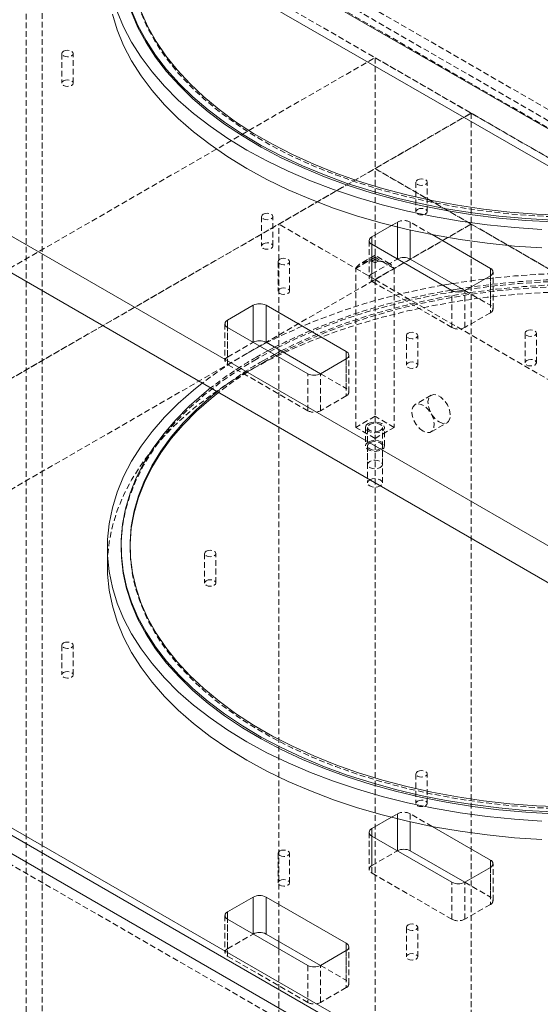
# Model space of a CAD drawing. Header units: millimetres. Extents: x 1529 to 6255, y 1713 to 5797.
# Tile 72 of 82: x 5541 to 5656, y 4953 to 5170. Entities that reach past the tile are written whole.
import ezdxf

# ---------------------------------------------------------------- set-up
doc = ezdxf.new("R2010")
doc.units = ezdxf.units.MM
doc.linetypes.add('HIDDEN', pattern=[1.905, 1.27, -0.635])

msp = doc.modelspace()

# ---------------------------------------------------------------- linework, layer by layer
at = {"color": 7, "linetype": 'Continuous', "lineweight": 15}
for p, q in [((5409.591, 5289.07), (5698.033, 5122.557)), ((5409.591, 5280.905), (5698.033, 5114.391)), ((5409.441, 5197.116), (5694.335, 5032.65)), ((5409.441, 5188.951), (5694.335, 5024.485)), ((5618.356, 5122.231), (5622.682, 5124.728)), ((5644.519, 5115.291), (5631.64, 5122.726)), ((5636.034, 5110.393), (5618.356, 5120.598)), ((5626.841, 5117.331), (5638.861, 5110.392)), ((5638.862, 5110.393), (5644.519, 5113.659)), ((5634.035, 5111.547), (5636.214, 5111.921)), ((5638.095, 5110.834), (5635.897, 5110.472)), ((5586.536, 5103.862), (5592.193, 5107.127)), ((5612.699, 5096.922), (5595.022, 5107.127)), ((5595.022, 5107.127), (5595.022, 5098.962)), ((5604.214, 5092.024), (5586.536, 5102.229)), ((5593.68, 5098.105), (5595.16, 5098.882)), ((5595.022, 5098.962), (5607.041, 5092.023)), ((5596.912, 5097.871), (5595.436, 5097.091)), ((5596.851, 5096.274), (5598.328, 5097.053)), ((5607.042, 5092.024), (5612.699, 5095.289)), ((5409.441, 5066.47), (5694.335, 4902.004)), ((5692.921, 4901.187), (5410.855, 5064.02)), ((5407.32, 5061.979), (5689.385, 4899.146)), ((5560.025, 5053.632), (5560.025, 5049.549)), ((5563.025, 5054.04), (5563.025, 5053.632)), ((5618.356, 4991.584), (5622.682, 4994.082)), ((5644.519, 4984.645), (5631.64, 4992.08)), ((5636.034, 4979.747), (5618.356, 4989.952)), ((5626.841, 4986.685), (5638.861, 4979.746)), ((5638.862, 4979.747), (5644.519, 4983.012)), ((5586.536, 4973.215), (5592.193, 4976.481)), ((5612.699, 4966.276), (5595.022, 4976.481)), ((5595.022, 4976.481), (5595.022, 4968.315)), ((5604.214, 4961.377), (5586.536, 4971.582)), ((5595.022, 4968.315), (5607.041, 4961.377)), ((5597.85, 4965.051), (5597.85, 4966.683)), ((5607.042, 4961.377), (5612.699, 4964.643))]:
    msp.add_line(p, q, dxfattribs=at)
at = {"color": 7, "linetype": 'HIDDEN', "lineweight": 0}
for p, q in [((5540.713, 5215.2), (5951.971, 4977.786)), ((5545.663, 5214.791), (5954.093, 4979.01)), ((5545.663, 4646.479), (5545.663, 5214.791)), ((5542.128, 5212.75), (5950.557, 4976.969)), ((5542.128, 4644.438), (5542.128, 5212.75)), ((5951.971, 4969.62), (5540.713, 5207.034)), ((5424.609, 5049.548), (5619.063, 5161.804)), ((5549.966, 5162.704), (5549.966, 5156.172)), ((5552.466, 5156.172), (5552.466, 5162.704)), ((5619.063, 5161.804), (5640.276, 5149.558)), ((5619.063, 5161.804), (5619.063, 5137.312)), ((5445.822, 5037.302), (5640.276, 5149.558)), ((5640.276, 5149.558), (5619.063, 5137.312)), ((5640.276, 5149.558), (5640.276, 5125.062)), ((5640.276, 5149.558), (5852.408, 5027.097)), ((5424.609, 5025.052), (5619.063, 5137.308)), ((5597.85, 5125.062), (5619.063, 5137.308)), ((5619.063, 5137.312), (5831.195, 5014.851)), ((5619.063, 5118.302), (5619.063, 5137.312)), ((5640.276, 5125.062), (5619.063, 5137.308)), ((5628.102, 5134.334), (5628.102, 5127.802)), ((5630.602, 5127.802), (5630.602, 5134.334)), ((5594.036, 5126.742), (5594.036, 5120.209)), ((5596.536, 5120.209), (5596.536, 5126.742)), ((5640.276, 5125.062), (5445.822, 5012.806)), ((5597.85, 4966.683), (5597.85, 5125.062)), ((5619.063, 5112.816), (5597.85, 5125.062)), ((5619.063, 5112.816), (5640.276, 5125.062)), ((5622.682, 5124.728), (5624.013, 5125.497)), ((5624.013, 5124.396), (5624.013, 5125.497)), ((5631.64, 5122.726), (5626.841, 5125.497)), ((5626.841, 5125.497), (5626.841, 5123.731)), ((5640.276, 4618.807), (5640.276, 5125.062)), ((5852.408, 5002.601), (5640.276, 5125.062)), ((5617.77, 5121.415), (5617.77, 5113.249)), ((5618.356, 5112.433), (5618.356, 5120.598)), ((5618.356, 5120.598), (5618.356, 5114.066)), ((5619.063, 5117.726), (5614.821, 5115.277)), ((5619.063, 5118.164), (5615.821, 5116.293)), ((5622.305, 5116.293), (5619.063, 5118.164)), ((5623.306, 5115.277), (5619.063, 5117.726)), ((5619.063, 5116.677), (5619.063, 5117.726)), ((5597.696, 5116.781), (5597.696, 5110.249)), ((5600.196, 5110.249), (5600.196, 5116.781)), ((5618.356, 5114.066), (5624.013, 5117.331)), ((5618.356, 5116.91), (5619.063, 5117.318)), ((5618.356, 5116.91), (5619.063, 5116.502)), ((5619.063, 5117.318), (5619.77, 5116.91)), ((5619.063, 5116.502), (5619.77, 5116.91)), ((5624.013, 5117.331), (5624.013, 5117.333)), ((5614.821, 5115.277), (5619.063, 5112.827)), ((5614.821, 5080.165), (5614.821, 5115.277)), ((5619.063, 5112.827), (5623.306, 5115.277)), ((5623.306, 5115.277), (5623.306, 5080.165)), ((5644.519, 5113.659), (5644.519, 5105.493)), ((5644.519, 5107.126), (5644.519, 5113.659)), ((5645.105, 5106.31), (5645.105, 5114.475)), ((5636.034, 5102.228), (5618.356, 5112.433)), ((5619.063, 5112.827), (5619.063, 5077.716)), ((5619.063, 5112.816), (5831.195, 4990.355)), ((5636.034, 5102.228), (5636.034, 5110.393)), ((5638.861, 5110.392), (5644.519, 5107.126)), ((5638.862, 5102.228), (5638.862, 5110.393)), ((5644.519, 5105.493), (5638.862, 5102.228)), ((5585.95, 5103.045), (5585.95, 5094.88)), ((5586.536, 5094.064), (5586.536, 5102.229)), ((5586.536, 5095.696), (5586.536, 5102.229)), ((5625.98, 5100.453), (5625.98, 5093.921)), ((5628.48, 5093.921), (5628.48, 5100.453)), ((5652.173, 5100.989), (5652.173, 5094.456)), ((5654.673, 5094.456), (5654.673, 5100.989)), ((5586.536, 5095.696), (5592.193, 5098.962)), ((5590.779, 5096.494), (5593.68, 5098.105)), ((5592.193, 5098.962), (5592.193, 5098.963)), ((5595.436, 5097.091), (5592.9, 5095.677)), ((5594.314, 5094.861), (5596.851, 5096.274)), ((5597.218, 5096.063), (5594.314, 5094.453)), ((5613.285, 5087.94), (5613.285, 5096.106)), ((5604.214, 5083.858), (5586.536, 5094.064)), ((5612.699, 5095.289), (5612.699, 5087.124)), ((5612.699, 5088.757), (5612.699, 5095.289)), ((5604.214, 5083.858), (5604.214, 5092.024)), ((5607.041, 5092.023), (5612.699, 5088.757)), ((5607.042, 5083.858), (5607.042, 5092.024)), ((5612.699, 5087.124), (5607.042, 5083.858)), ((5631.455, 5087.265), (5627.92, 5085.224)), ((5619.063, 5082.615), (5614.821, 5080.165)), ((5623.306, 5080.165), (5619.063, 5082.615)), ((5631.42, 5079.161), (5634.955, 5081.202)), ((5619.063, 5077.716), (5614.821, 5080.165)), ((5616.963, 5080.165), (5616.963, 5076.083)), ((5617.413, 5080.165), (5617.413, 5072)), ((5619.063, 5077.716), (5623.306, 5080.165)), ((5620.713, 5072), (5620.713, 5080.165)), ((5621.163, 5076.083), (5621.163, 5080.165)), ((5619.063, 4606.56), (5619.063, 5077.716)), ((5617.413, 5076.083), (5617.413, 5067.917)), ((5620.713, 5067.917), (5620.713, 5076.083)), ((5409.441, 5058.304), (5694.335, 4893.839)), ((5565.025, 5054.04), (5565.025, 5053.632)), ((5581.467, 5052.344), (5581.467, 5045.811)), ((5583.967, 5045.811), (5583.967, 5052.344)), ((5549.966, 5032.058), (5549.966, 5025.525)), ((5552.466, 5025.525), (5552.466, 5032.058)), ((5628.102, 5003.687), (5628.102, 4997.155)), ((5630.602, 4997.155), (5630.602, 5003.687)), ((5622.682, 4994.082), (5624.013, 4994.85)), ((5624.013, 4993.749), (5624.013, 4994.85)), ((5631.64, 4992.08), (5626.841, 4994.85)), ((5626.841, 4994.85), (5626.841, 4993.084)), ((5617.77, 4990.768), (5617.77, 4982.603)), ((5618.356, 4981.786), (5618.356, 4989.952)), ((5618.356, 4989.952), (5618.356, 4983.419)), ((5597.696, 4986.135), (5597.696, 4979.602)), ((5600.196, 4979.602), (5600.196, 4986.135)), ((5618.356, 4983.419), (5624.013, 4986.685)), ((5624.013, 4986.685), (5624.013, 4986.686)), ((5644.519, 4983.012), (5644.519, 4974.847)), ((5644.519, 4976.48), (5644.519, 4983.012)), ((5645.105, 4975.663), (5645.105, 4983.829)), ((5636.034, 4971.581), (5618.356, 4981.786)), ((5636.034, 4971.581), (5636.034, 4979.747)), ((5638.861, 4979.746), (5644.519, 4976.48)), ((5638.862, 4971.581), (5638.862, 4979.747)), ((5644.519, 4974.847), (5638.862, 4971.581)), ((5585.95, 4972.399), (5585.95, 4964.233)), ((5586.536, 4963.417), (5586.536, 4971.582)), ((5586.536, 4965.05), (5586.536, 4971.582)), ((5625.98, 4969.806), (5625.98, 4963.274)), ((5628.48, 4963.274), (5628.48, 4969.806)), ((5586.536, 4965.05), (5592.193, 4968.315)), ((5592.193, 4968.315), (5592.193, 4968.317)), ((5613.285, 4957.294), (5613.285, 4965.459)), ((5604.214, 4953.212), (5586.536, 4963.417)), ((5597.85, 4618.807), (5597.85, 4965.051)), ((5612.699, 4964.643), (5612.699, 4956.478)), ((5612.699, 4958.11), (5612.699, 4964.643)), ((5604.214, 4961.377), (5604.214, 4953.212)), ((5607.041, 4961.377), (5612.699, 4958.11)), ((5607.042, 4953.212), (5607.042, 4961.377)), ((5612.699, 4956.478), (5607.042, 4953.212))]:
    msp.add_line(p, q, dxfattribs=at)
at = {"color": 8, "linetype": 'Continuous', "lineweight": 15}
for p, q in [((5624.013, 5117.333), (5624.013, 5124.396)), ((5618.356, 5122.231), (5618.356, 5120.598)), ((5626.841, 5123.731), (5626.841, 5117.331)), ((5644.519, 5113.659), (5644.519, 5115.291)), ((5592.193, 5098.963), (5592.193, 5107.127)), ((5586.536, 5102.229), (5586.536, 5103.862)), ((5612.699, 5095.289), (5612.699, 5096.922)), ((5624.013, 4986.686), (5624.013, 4993.749)), ((5618.356, 4991.584), (5618.356, 4989.952)), ((5626.841, 4993.084), (5626.841, 4986.685)), ((5644.519, 4983.012), (5644.519, 4984.645)), ((5592.193, 4968.317), (5592.193, 4976.481)), ((5586.536, 4971.582), (5586.536, 4973.215)), ((5612.699, 4964.643), (5612.699, 4966.276))]:
    msp.add_line(p, q, dxfattribs=at)
at = {"color": 7, "linetype": 'HIDDEN', "lineweight": 0, "flags": 128}
for points in [[(5565.026, 5184.483), (5565.124, 5181.713), (5565.563, 5178.301), (5566.351, 5174.91), (5567.485, 5171.552), (5568.963, 5168.239), (5570.777, 5164.981), (5572.923, 5161.792), (5575.393, 5158.682), (5578.177, 5155.662), (5581.266, 5152.742), (5584.649, 5149.933), (5588.315, 5147.244), (5592.25, 5144.686), (5596.441, 5142.267), (5600.873, 5139.995), (5605.53, 5137.879), (5610.396, 5135.925), (5615.454, 5134.142), (5620.686, 5132.535), (5626.073, 5131.109), (5631.598, 5129.871), (5637.24, 5128.823), (5642.979, 5127.97), (5648.796, 5127.315), (5654.671, 5126.86), (5660.581, 5126.607), (5666.507, 5126.556), (5672.428, 5126.708), (5678.323, 5127.063), (5684.171, 5127.618), (5689.952, 5128.372), (5695.645, 5129.323), (5701.231, 5130.466), (5706.689, 5131.799), (5712.001, 5133.316), (5717.149, 5135.012), (5722.113, 5136.881), (5726.876, 5138.917), (5731.423, 5141.112), (5735.736, 5143.458), (5739.801, 5145.948), (5743.603, 5148.573), (5747.129, 5151.323), (5750.366, 5154.188), (5753.304, 5157.16), (5755.932, 5160.227), (5758.241, 5163.378), (5760.222, 5166.602), (5761.869, 5169.889), (5763.175, 5173.226), (5764.137, 5176.602), (5764.751, 5180.005), (5765.014, 5183.423), (5765.024, 5184.483)], [(5550.332, 5163.214), (5550.738, 5163.371), (5551.216, 5163.426), (5551.695, 5163.371), (5552.1, 5163.214), (5552.371, 5162.98), (5552.466, 5162.704), (5552.371, 5162.428), (5552.1, 5162.194), (5551.695, 5162.037), (5551.216, 5161.983), (5550.738, 5162.037), (5550.332, 5162.194), (5550.061, 5162.428), (5549.966, 5162.704), (5550.061, 5162.98), (5550.332, 5163.214)], [(5550.332, 5156.682), (5550.738, 5156.838), (5551.216, 5156.893), (5551.695, 5156.838), (5552.1, 5156.682), (5552.371, 5156.448), (5552.466, 5156.172), (5552.371, 5155.896), (5552.1, 5155.662), (5551.695, 5155.505), (5551.216, 5155.45), (5550.738, 5155.505), (5550.332, 5155.662), (5550.061, 5155.896), (5549.966, 5156.172), (5550.061, 5156.448), (5550.332, 5156.682)], [(5628.468, 5134.844), (5628.873, 5135.001), (5629.352, 5135.056), (5629.83, 5135.001), (5630.235, 5134.844), (5630.506, 5134.61), (5630.602, 5134.334), (5630.506, 5134.058), (5630.235, 5133.824), (5629.83, 5133.667), (5629.352, 5133.612), (5628.873, 5133.667), (5628.468, 5133.824), (5628.197, 5134.058), (5628.102, 5134.334), (5628.197, 5134.61), (5628.468, 5134.844)], [(5628.468, 5128.312), (5628.873, 5128.468), (5629.352, 5128.523), (5629.83, 5128.468), (5630.235, 5128.312), (5630.506, 5128.078), (5630.602, 5127.802), (5630.506, 5127.525), (5630.235, 5127.291), (5629.83, 5127.135), (5629.352, 5127.08), (5628.873, 5127.135), (5628.468, 5127.291), (5628.197, 5127.525), (5628.102, 5127.802), (5628.197, 5128.078), (5628.468, 5128.312)], [(5594.402, 5127.252), (5594.808, 5127.408), (5595.286, 5127.463), (5595.764, 5127.408), (5596.17, 5127.252), (5596.441, 5127.018), (5596.536, 5126.742), (5596.441, 5126.466), (5596.17, 5126.231), (5595.764, 5126.075), (5595.286, 5126.02), (5594.808, 5126.075), (5594.402, 5126.231), (5594.131, 5126.466), (5594.036, 5126.742), (5594.131, 5127.018), (5594.402, 5127.252)], [(5594.402, 5120.72), (5594.808, 5120.876), (5595.286, 5120.931), (5595.764, 5120.876), (5596.17, 5120.72), (5596.441, 5120.486), (5596.536, 5120.209), (5596.441, 5119.933), (5596.17, 5119.699), (5595.764, 5119.543), (5595.286, 5119.488), (5594.808, 5119.543), (5594.402, 5119.699), (5594.131, 5119.933), (5594.036, 5120.209), (5594.131, 5120.486), (5594.402, 5120.72)], [(5598.062, 5117.291), (5598.468, 5117.448), (5598.946, 5117.503), (5599.424, 5117.448), (5599.83, 5117.291), (5600.101, 5117.057), (5600.196, 5116.781), (5600.101, 5116.505), (5599.83, 5116.271), (5599.424, 5116.114), (5598.946, 5116.06), (5598.468, 5116.114), (5598.062, 5116.271), (5597.791, 5116.505), (5597.696, 5116.781), (5597.791, 5117.057), (5598.062, 5117.291)], [(5636.214, 5111.921), (5637.849, 5112.182), (5643.792, 5112.995), (5649.807, 5113.607), (5655.874, 5114.017), (5661.971, 5114.222), (5668.079, 5114.222), (5674.176, 5114.017), (5680.243, 5113.607), (5686.258, 5112.995), (5692.201, 5112.182), (5698.052, 5111.171), (5703.792, 5109.965), (5709.4, 5108.568), (5714.858, 5106.986), (5720.148, 5105.223), (5725.251, 5103.285), (5730.15, 5101.18), (5734.829, 5098.913), (5739.271, 5096.494), (5743.463, 5093.929), (5747.389, 5091.228), (5751.036, 5088.4), (5754.392, 5085.454), (5757.446, 5082.4), (5760.187, 5079.249), (5762.607, 5076.012), (5764.696, 5072.698), (5766.447, 5069.32), (5767.856, 5065.89), (5768.916, 5062.417), (5769.626, 5058.915), (5769.981, 5055.395), (5769.981, 5051.869), (5769.626, 5048.349), (5768.916, 5044.847), (5767.856, 5041.375), (5766.447, 5037.944), (5764.696, 5034.566), (5762.607, 5031.253), (5760.187, 5028.015), (5757.446, 5024.864), (5754.392, 5021.811), (5751.036, 5018.865), (5747.389, 5016.036), (5743.463, 5013.335), (5739.271, 5010.771), (5734.829, 5008.351), (5730.15, 5006.085), (5725.251, 5003.979), (5720.148, 5002.042), (5714.858, 5000.279), (5709.4, 4998.696), (5703.792, 4997.3), (5700.975, 4996.68)], [(5565.026, 5053.836), (5565.124, 5051.067), (5565.563, 5047.655), (5566.351, 5044.264), (5567.485, 5040.905), (5568.963, 5037.592), (5570.777, 5034.335), (5572.923, 5031.146), (5575.393, 5028.035), (5578.177, 5025.015), (5581.266, 5022.095), (5584.649, 5019.286), (5588.315, 5016.598), (5592.25, 5014.039), (5596.441, 5011.62), (5600.873, 5009.348), (5605.53, 5007.232), (5610.396, 5005.279), (5615.454, 5003.496), (5620.686, 5001.888), (5626.073, 5000.463), (5631.598, 4999.224), (5637.24, 4998.176), (5642.979, 4997.324), (5648.796, 4996.669), (5654.671, 4996.214), (5660.581, 4995.96), (5666.507, 4995.91), (5672.428, 4996.062), (5678.323, 4996.416), (5684.171, 4996.971), (5689.952, 4997.726), (5695.645, 4998.676), (5701.231, 4999.82), (5706.689, 5001.153), (5712.001, 5002.67), (5717.149, 5004.366), (5722.113, 5006.235), (5726.876, 5008.27), (5731.423, 5010.465), (5735.736, 5012.812), (5739.801, 5015.302), (5743.603, 5017.926), (5747.129, 5020.676), (5750.366, 5023.542), (5753.304, 5026.513), (5755.932, 5029.58), (5758.241, 5032.731), (5760.222, 5035.956), (5761.869, 5039.242), (5763.175, 5042.58), (5764.137, 5045.956), (5764.751, 5049.359), (5765.014, 5052.777), (5764.926, 5056.198), (5764.488, 5059.61), (5763.699, 5063.001), (5762.565, 5066.359), (5761.087, 5069.672), (5759.273, 5072.929), (5757.127, 5076.119), (5754.658, 5079.229), (5751.874, 5082.249), (5748.784, 5085.169), (5745.401, 5087.978), (5741.735, 5090.667), (5737.8, 5093.225), (5733.609, 5095.644), (5729.178, 5097.916), (5724.521, 5100.032), (5719.655, 5101.985), (5714.597, 5103.769), (5709.365, 5105.376), (5703.977, 5106.801), (5698.452, 5108.04), (5692.81, 5109.088), (5687.071, 5109.941), (5681.254, 5110.596), (5675.38, 5111.051), (5669.469, 5111.304), (5663.543, 5111.355), (5657.622, 5111.202), (5651.728, 5110.848), (5645.88, 5110.293), (5640.099, 5109.539), (5634.405, 5108.588), (5628.82, 5107.444), (5623.361, 5106.112), (5618.049, 5104.595), (5612.902, 5102.899), (5607.938, 5101.03), (5603.174, 5098.994), (5598.702, 5096.837)], [(5700.975, 4998.527), (5705.094, 4999.482), (5710.53, 5000.933), (5715.809, 5002.566), (5720.913, 5004.374), (5725.824, 5006.353), (5730.526, 5008.494), (5735.002, 5010.791), (5739.236, 5013.236), (5743.215, 5015.819), (5746.924, 5018.534), (5750.351, 5021.369), (5753.484, 5024.315), (5756.312, 5027.363), (5758.825, 5030.501), (5761.015, 5033.719), (5762.874, 5037.005), (5764.396, 5040.349), (5765.575, 5043.738), (5766.407, 5047.162), (5766.89, 5050.608), (5767.022, 5054.064), (5766.803, 5057.519), (5766.232, 5060.961), (5765.313, 5064.377), (5764.047, 5067.756), (5762.441, 5071.087), (5760.498, 5074.357), (5758.227, 5077.556), (5755.634, 5080.672), (5752.729, 5083.695), (5749.522, 5086.615), (5746.023, 5089.421), (5742.245, 5092.103), (5738.201, 5094.653), (5733.905, 5097.062), (5729.371, 5099.32), (5724.615, 5101.422), (5719.654, 5103.358), (5714.505, 5105.123), (5709.185, 5106.711), (5703.713, 5108.116), (5698.107, 5109.332), (5692.388, 5110.357), (5686.574, 5111.186), (5680.686, 5111.817), (5674.743, 5112.248), (5668.768, 5112.476), (5662.779, 5112.501), (5656.798, 5112.324), (5650.846, 5111.944), (5644.942, 5111.363), (5639.108, 5110.583), (5633.363, 5109.607), (5627.727, 5108.438), (5622.22, 5107.079), (5616.86, 5105.537), (5611.666, 5103.816), (5606.657, 5101.922), (5601.848, 5099.861), (5597.257, 5097.641), (5592.9, 5095.269), (5592.9, 5095.269)], [(5598.328, 5097.053), (5598.628, 5097.207), (5603.174, 5099.402), (5607.938, 5101.438), (5612.902, 5103.307), (5618.049, 5105.003), (5623.361, 5106.52), (5628.82, 5107.853), (5634.405, 5108.996), (5640.099, 5109.947), (5645.88, 5110.701), (5651.728, 5111.256), (5657.622, 5111.611), (5663.543, 5111.763), (5669.469, 5111.712), (5675.38, 5111.459), (5681.254, 5111.004), (5687.071, 5110.349), (5692.81, 5109.496), (5698.452, 5108.448), (5703.977, 5107.21), (5709.365, 5105.784), (5714.597, 5104.177), (5719.655, 5102.394), (5724.521, 5100.44), (5729.178, 5098.324), (5733.609, 5096.052), (5737.8, 5093.633), (5741.735, 5091.075), (5745.401, 5088.386), (5748.784, 5085.577), (5751.874, 5082.657), (5754.658, 5079.637), (5757.127, 5076.527), (5759.273, 5073.338), (5761.087, 5070.08), (5762.565, 5066.767), (5763.699, 5063.409), (5764.488, 5060.018), (5764.926, 5056.606), (5765.014, 5053.185), (5764.751, 5049.767), (5764.137, 5046.364), (5763.175, 5042.988), (5761.869, 5039.651), (5760.222, 5036.364), (5758.241, 5033.139), (5755.932, 5029.988), (5753.304, 5026.922), (5750.366, 5023.95), (5747.129, 5021.084), (5743.603, 5018.334), (5739.801, 5015.71), (5735.736, 5013.22), (5731.423, 5010.873), (5726.876, 5008.679), (5722.113, 5006.643), (5717.149, 5004.774), (5712.001, 5003.078), (5706.689, 5001.561), (5701.231, 5000.228), (5701.004, 5000.177)], [(5700.975, 4998.936), (5705.094, 4999.891), (5710.53, 5001.341), (5715.809, 5002.974), (5720.913, 5004.783), (5725.824, 5006.761), (5730.526, 5008.902), (5735.002, 5011.199), (5739.236, 5013.644), (5743.215, 5016.228), (5746.924, 5018.942), (5750.351, 5021.777), (5753.484, 5024.724), (5756.312, 5027.771), (5758.825, 5030.909), (5761.015, 5034.127), (5762.874, 5037.413), (5764.396, 5040.757), (5765.575, 5044.147), (5766.407, 5047.57), (5766.89, 5051.016), (5767.022, 5054.473), (5766.803, 5057.927), (5766.232, 5061.369), (5765.313, 5064.785), (5764.047, 5068.164), (5762.441, 5071.495), (5760.498, 5074.765), (5758.227, 5077.964), (5755.634, 5081.08), (5752.729, 5084.104), (5749.522, 5087.023), (5746.023, 5089.829), (5742.245, 5092.512), (5738.201, 5095.061), (5733.905, 5097.47), (5729.371, 5099.729), (5724.615, 5101.83), (5719.654, 5103.766), (5714.505, 5105.532), (5709.185, 5107.119), (5703.713, 5108.524), (5698.107, 5109.741), (5692.388, 5110.765), (5686.574, 5111.595), (5680.686, 5112.226), (5674.743, 5112.656), (5668.768, 5112.884), (5662.779, 5112.909), (5656.798, 5112.732), (5650.846, 5112.352), (5644.942, 5111.771), (5639.108, 5110.991), (5638.095, 5110.834)], [(5700.975, 4992.598), (5703.792, 4993.217), (5709.4, 4994.613), (5714.858, 4996.196), (5720.148, 4997.959), (5725.251, 4999.896), (5730.15, 5002.002), (5734.829, 5004.268), (5739.271, 5006.688), (5743.463, 5009.253), (5747.389, 5011.954), (5751.036, 5014.782), (5754.392, 5017.728), (5757.446, 5020.781), (5760.187, 5023.932), (5762.607, 5027.17), (5764.696, 5030.483), (5766.447, 5033.861), (5767.856, 5037.292), (5768.916, 5040.764), (5769.626, 5044.266), (5769.981, 5047.786), (5769.981, 5051.312), (5769.626, 5054.832), (5768.916, 5058.335), (5767.856, 5061.807), (5766.447, 5065.238), (5764.696, 5068.616), (5762.607, 5071.929), (5760.187, 5075.167), (5757.446, 5078.317), (5754.392, 5081.371), (5751.036, 5084.317), (5747.389, 5087.145), (5743.463, 5089.846), (5739.271, 5092.411), (5734.829, 5094.831), (5730.15, 5097.097), (5725.251, 5099.202), (5720.148, 5101.14), (5714.858, 5102.903), (5709.4, 5104.485), (5703.792, 5105.882), (5698.052, 5107.088), (5692.201, 5108.099), (5686.258, 5108.912), (5680.243, 5109.525), (5674.176, 5109.934), (5668.079, 5110.139), (5661.971, 5110.139), (5655.874, 5109.934), (5649.807, 5109.525), (5643.792, 5108.912), (5637.849, 5108.099), (5631.998, 5107.088), (5626.258, 5105.882), (5620.65, 5104.485), (5615.192, 5102.903), (5609.903, 5101.14), (5604.8, 5099.202), (5599.9, 5097.097), (5595.222, 5094.831), (5590.779, 5092.411), (5590.779, 5092.411)], [(5598.062, 5110.759), (5598.468, 5110.916), (5598.946, 5110.97), (5599.424, 5110.916), (5599.83, 5110.759), (5600.101, 5110.525), (5600.196, 5110.249), (5600.101, 5109.973), (5599.83, 5109.739), (5599.424, 5109.582), (5598.946, 5109.527), (5598.468, 5109.582), (5598.062, 5109.739), (5597.791, 5109.973), (5597.696, 5110.249), (5597.791, 5110.525), (5598.062, 5110.759)], [(5626.346, 5100.963), (5626.752, 5101.12), (5627.23, 5101.175), (5627.709, 5101.12), (5628.114, 5100.963), (5628.385, 5100.729), (5628.48, 5100.453), (5628.385, 5100.177), (5628.114, 5099.943), (5627.709, 5099.786), (5627.23, 5099.731), (5626.752, 5099.786), (5626.346, 5099.943), (5626.075, 5100.177), (5625.98, 5100.453), (5626.075, 5100.729), (5626.346, 5100.963)], [(5652.54, 5101.499), (5652.945, 5101.655), (5653.423, 5101.71), (5653.902, 5101.655), (5654.307, 5101.499), (5654.578, 5101.265), (5654.673, 5100.989), (5654.578, 5100.713), (5654.307, 5100.478), (5653.902, 5100.322), (5653.423, 5100.267), (5652.945, 5100.322), (5652.54, 5100.478), (5652.269, 5100.713), (5652.173, 5100.989), (5652.269, 5101.265), (5652.54, 5101.499)], [(5592.9, 5095.269), (5588.792, 5092.754), (5584.946, 5090.103), (5581.376, 5087.328), (5578.095, 5084.435), (5575.113, 5081.437), (5572.442, 5078.343), (5570.089, 5075.164), (5568.064, 5071.91), (5566.373, 5068.594), (5565.022, 5065.226), (5564.015, 5061.818), (5563.357, 5058.381), (5563.05, 5054.929), (5563.025, 5053.632)], [(5626.346, 5094.431), (5626.752, 5094.587), (5627.23, 5094.642), (5627.709, 5094.587), (5628.114, 5094.431), (5628.385, 5094.197), (5628.48, 5093.921), (5628.385, 5093.645), (5628.114, 5093.41), (5627.709, 5093.254), (5627.23, 5093.199), (5626.752, 5093.254), (5626.346, 5093.41), (5626.075, 5093.645), (5625.98, 5093.921), (5626.075, 5094.197), (5626.346, 5094.431)], [(5652.54, 5094.967), (5652.945, 5095.123), (5653.423, 5095.178), (5653.902, 5095.123), (5654.307, 5094.967), (5654.578, 5094.733), (5654.673, 5094.456), (5654.578, 5094.18), (5654.307, 5093.946), (5653.902, 5093.79), (5653.423, 5093.735), (5652.945, 5093.79), (5652.54, 5093.946), (5652.269, 5094.18), (5652.173, 5094.456), (5652.269, 5094.733), (5652.54, 5094.967)], [(5590.779, 5092.411), (5586.587, 5089.846), (5582.661, 5087.145), (5579.014, 5084.317), (5575.658, 5081.371), (5572.604, 5078.317), (5569.863, 5075.167), (5567.444, 5071.929), (5565.355, 5068.616), (5563.603, 5065.238), (5562.194, 5061.807), (5561.134, 5058.334), (5560.425, 5054.832), (5560.07, 5051.312), (5560.025, 5049.549)], [(5633.205, 5081.376), (5634.009, 5081.067), (5634.725, 5081.101), (5635.277, 5081.474), (5635.604, 5082.147), (5635.672, 5083.046), (5635.472, 5084.073), (5635.026, 5085.118), (5634.383, 5086.067), (5633.613, 5086.817), (5632.798, 5087.288), (5632.027, 5087.427), (5631.384, 5087.22), (5630.939, 5086.69), (5630.739, 5085.893), (5630.806, 5084.917), (5631.133, 5083.866), (5631.685, 5082.856), (5632.402, 5081.994), (5633.205, 5081.376)], [(5629.67, 5079.335), (5628.866, 5079.953), (5628.15, 5080.815), (5627.598, 5081.825), (5627.271, 5082.876), (5627.203, 5083.852), (5627.403, 5084.649), (5627.849, 5085.179), (5628.492, 5085.386), (5629.262, 5085.247), (5630.077, 5084.776), (5630.848, 5084.026), (5631.491, 5083.077), (5631.936, 5082.032), (5632.136, 5081.005), (5632.069, 5080.106), (5631.742, 5079.433), (5631.19, 5079.06), (5630.473, 5079.026), (5629.67, 5079.335)], [(5617.578, 5081.023), (5618.26, 5081.285), (5619.063, 5081.378), (5619.867, 5081.285), (5620.548, 5081.023), (5621.003, 5080.629), (5621.163, 5080.165), (5621.003, 5079.701), (5620.548, 5079.308), (5619.867, 5079.045), (5619.063, 5078.953), (5618.26, 5079.045), (5617.578, 5079.308), (5617.123, 5079.701), (5616.963, 5080.165), (5617.123, 5080.629), (5617.578, 5081.023)], [(5620.23, 5079.492), (5619.695, 5079.285), (5619.063, 5079.213), (5618.432, 5079.285), (5617.896, 5079.492), (5617.539, 5079.801), (5617.413, 5080.165), (5617.539, 5080.53), (5617.896, 5080.839), (5618.432, 5081.045), (5619.063, 5081.118), (5619.695, 5081.045), (5620.23, 5080.839), (5620.588, 5080.53), (5620.713, 5080.165), (5620.588, 5079.801), (5620.23, 5079.492)], [(5617.578, 5076.94), (5618.26, 5077.203), (5619.063, 5077.295), (5619.867, 5077.203), (5620.548, 5076.94), (5621.003, 5076.547), (5621.163, 5076.083), (5621.003, 5075.619), (5620.548, 5075.225), (5619.867, 5074.963), (5619.063, 5074.87), (5618.26, 5074.963), (5617.578, 5075.225), (5617.123, 5075.619), (5616.963, 5076.083), (5617.123, 5076.547), (5617.578, 5076.94)], [(5617.896, 5076.756), (5618.432, 5076.963), (5619.063, 5077.035), (5619.695, 5076.963), (5620.23, 5076.756), (5620.588, 5076.447), (5620.713, 5076.083), (5620.588, 5075.718), (5620.23, 5075.409), (5619.695, 5075.203), (5619.063, 5075.13), (5618.432, 5075.203), (5617.896, 5075.409), (5617.539, 5075.718), (5617.413, 5076.083), (5617.539, 5076.447), (5617.896, 5076.756)], [(5620.23, 5071.326), (5620.588, 5071.635), (5620.713, 5072), (5620.588, 5072.365), (5620.23, 5072.674), (5619.695, 5072.88), (5619.063, 5072.953), (5618.432, 5072.88), (5617.896, 5072.674), (5617.539, 5072.365), (5617.413, 5072), (5617.539, 5071.635), (5617.896, 5071.326), (5618.432, 5071.12), (5619.063, 5071.047), (5619.695, 5071.12), (5620.23, 5071.326)], [(5617.896, 5068.591), (5618.432, 5068.797), (5619.063, 5068.87), (5619.695, 5068.797), (5620.23, 5068.591), (5620.588, 5068.282), (5620.713, 5067.917), (5620.588, 5067.553), (5620.23, 5067.244), (5619.695, 5067.037), (5619.063, 5066.965), (5618.432, 5067.037), (5617.896, 5067.244), (5617.539, 5067.553), (5617.413, 5067.917), (5617.539, 5068.282), (5617.896, 5068.591)], [(5581.833, 5052.854), (5582.238, 5053.01), (5582.717, 5053.065), (5583.195, 5053.01), (5583.601, 5052.854), (5583.872, 5052.62), (5583.967, 5052.344), (5583.872, 5052.067), (5583.601, 5051.833), (5583.195, 5051.677), (5582.717, 5051.622), (5582.238, 5051.677), (5581.833, 5051.833), (5581.562, 5052.067), (5581.467, 5052.344), (5581.562, 5052.62), (5581.833, 5052.854)], [(5581.833, 5046.322), (5582.238, 5046.478), (5582.717, 5046.533), (5583.195, 5046.478), (5583.601, 5046.322), (5583.872, 5046.087), (5583.967, 5045.811), (5583.872, 5045.535), (5583.601, 5045.301), (5583.195, 5045.145), (5582.717, 5045.09), (5582.238, 5045.145), (5581.833, 5045.301), (5581.562, 5045.535), (5581.467, 5045.811), (5581.562, 5046.087), (5581.833, 5046.322)], [(5550.332, 5032.568), (5550.738, 5032.724), (5551.216, 5032.779), (5551.695, 5032.724), (5552.1, 5032.568), (5552.371, 5032.334), (5552.466, 5032.058), (5552.371, 5031.781), (5552.1, 5031.547), (5551.695, 5031.391), (5551.216, 5031.336), (5550.738, 5031.391), (5550.332, 5031.547), (5550.061, 5031.781), (5549.966, 5032.058), (5550.061, 5032.334), (5550.332, 5032.568)], [(5550.332, 5026.036), (5550.738, 5026.192), (5551.216, 5026.247), (5551.695, 5026.192), (5552.1, 5026.036), (5552.371, 5025.801), (5552.466, 5025.525), (5552.371, 5025.249), (5552.1, 5025.015), (5551.695, 5024.859), (5551.216, 5024.804), (5550.738, 5024.859), (5550.332, 5025.015), (5550.061, 5025.249), (5549.966, 5025.525), (5550.061, 5025.801), (5550.332, 5026.036)], [(5628.468, 5004.198), (5628.873, 5004.354), (5629.352, 5004.409), (5629.83, 5004.354), (5630.235, 5004.198), (5630.506, 5003.964), (5630.602, 5003.687), (5630.506, 5003.411), (5630.235, 5003.177), (5629.83, 5003.021), (5629.352, 5002.966), (5628.873, 5003.021), (5628.468, 5003.177), (5628.197, 5003.411), (5628.102, 5003.687), (5628.197, 5003.964), (5628.468, 5004.198)], [(5628.468, 4997.665), (5628.873, 4997.822), (5629.352, 4997.877), (5629.83, 4997.822), (5630.235, 4997.665), (5630.506, 4997.431), (5630.602, 4997.155), (5630.506, 4996.879), (5630.235, 4996.645), (5629.83, 4996.488), (5629.352, 4996.433), (5628.873, 4996.488), (5628.468, 4996.645), (5628.197, 4996.879), (5628.102, 4997.155), (5628.197, 4997.431), (5628.468, 4997.665)], [(5598.062, 4986.645), (5598.468, 4986.801), (5598.946, 4986.856), (5599.424, 4986.801), (5599.83, 4986.645), (5600.101, 4986.411), (5600.196, 4986.135), (5600.101, 4985.858), (5599.83, 4985.624), (5599.424, 4985.468), (5598.946, 4985.413), (5598.468, 4985.468), (5598.062, 4985.624), (5597.791, 4985.858), (5597.696, 4986.135), (5597.791, 4986.411), (5598.062, 4986.645)], [(5598.062, 4980.113), (5598.468, 4980.269), (5598.946, 4980.324), (5599.424, 4980.269), (5599.83, 4980.113), (5600.101, 4979.878), (5600.196, 4979.602), (5600.101, 4979.326), (5599.83, 4979.092), (5599.424, 4978.936), (5598.946, 4978.881), (5598.468, 4978.936), (5598.062, 4979.092), (5597.791, 4979.326), (5597.696, 4979.602), (5597.791, 4979.878), (5598.062, 4980.113)], [(5626.346, 4970.317), (5626.752, 4970.473), (5627.23, 4970.528), (5627.709, 4970.473), (5628.114, 4970.317), (5628.385, 4970.083), (5628.48, 4969.806), (5628.385, 4969.53), (5628.114, 4969.296), (5627.709, 4969.14), (5627.23, 4969.085), (5626.752, 4969.14), (5626.346, 4969.296), (5626.075, 4969.53), (5625.98, 4969.806), (5626.075, 4970.083), (5626.346, 4970.317)], [(5626.346, 4963.784), (5626.752, 4963.941), (5627.23, 4963.996), (5627.709, 4963.941), (5628.114, 4963.784), (5628.385, 4963.55), (5628.48, 4963.274), (5628.385, 4962.998), (5628.114, 4962.764), (5627.709, 4962.607), (5627.23, 4962.553), (5626.752, 4962.607), (5626.346, 4962.764), (5626.075, 4962.998), (5625.98, 4963.274), (5626.075, 4963.55), (5626.346, 4963.784)]]:
    msp.add_lwpolyline(points, dxfattribs=at)
at = {"color": 7, "linetype": 'Continuous', "lineweight": 15, "flags": 128}
for points in [[(5655.874, 5123.894), (5649.807, 5124.303), (5643.792, 5124.916), (5637.849, 5125.729), (5631.998, 5126.74), (5626.258, 5127.946), (5620.65, 5129.343), (5615.192, 5130.925), (5609.903, 5132.688), (5604.8, 5134.626), (5599.9, 5136.731), (5595.222, 5138.998), (5590.779, 5141.417), (5586.587, 5143.982), (5582.661, 5146.683), (5579.014, 5149.511), (5575.658, 5152.457), (5572.604, 5155.511), (5569.863, 5158.662), (5567.444, 5161.899), (5565.355, 5165.212), (5563.603, 5168.59), (5562.194, 5172.021)], [(5565.327, 5172.247), (5566.764, 5168.891), (5568.539, 5165.589), (5570.647, 5162.353), (5573.08, 5159.194), (5575.83, 5156.123), (5578.888, 5153.15), (5582.242, 5150.286), (5585.882, 5147.541), (5589.795, 5144.924), (5593.967, 5142.443), (5598.384, 5140.109), (5603.03, 5137.928), (5607.891, 5135.908), (5612.948, 5134.056), (5618.185, 5132.379), (5623.584, 5130.883), (5629.125, 5129.571), (5634.79, 5128.45), (5640.559, 5127.523), (5646.413, 5126.792), (5652.33, 5126.261), (5658.292, 5125.932)], [(5660.581, 5127.015), (5654.671, 5127.268), (5648.796, 5127.723), (5642.979, 5128.378), (5637.24, 5129.231), (5631.598, 5130.279), (5626.073, 5131.518), (5620.686, 5132.943), (5615.454, 5134.55), (5610.396, 5136.334), (5605.53, 5138.287), (5600.873, 5140.403), (5596.441, 5142.675), (5592.25, 5145.094), (5588.315, 5147.652), (5584.649, 5150.341), (5581.266, 5153.15), (5578.177, 5156.07), (5575.393, 5159.09), (5572.923, 5162.2), (5570.777, 5165.39), (5568.963, 5168.647), (5567.485, 5171.96)], [(5561.134, 5171.411), (5562.194, 5167.938), (5563.603, 5164.508), (5565.355, 5161.13), (5567.444, 5157.816), (5569.863, 5154.579), (5572.604, 5151.428), (5575.658, 5148.374), (5579.014, 5145.428), (5582.661, 5142.6), (5586.587, 5139.899), (5590.779, 5137.335), (5595.222, 5134.915), (5599.9, 5132.648), (5604.8, 5130.543), (5609.903, 5128.605), (5615.192, 5126.842), (5620.65, 5125.26), (5626.258, 5123.863), (5631.998, 5122.657), (5637.849, 5121.646), (5643.792, 5120.833), (5649.807, 5120.221), (5655.874, 5119.811)], [(5565.327, 5171.839), (5566.764, 5168.483), (5568.539, 5165.181), (5570.647, 5161.945), (5573.08, 5158.786), (5575.83, 5155.715), (5578.888, 5152.742), (5582.242, 5149.878), (5585.882, 5147.133), (5589.795, 5144.515), (5593.967, 5142.035), (5598.384, 5139.7), (5603.03, 5137.52), (5607.891, 5135.5), (5612.948, 5133.648), (5618.185, 5131.971), (5623.584, 5130.474), (5629.125, 5129.163), (5634.79, 5128.042), (5640.559, 5127.114), (5646.413, 5126.384), (5652.33, 5125.853), (5658.292, 5125.524)], [(5598.702, 5096.837), (5598.628, 5096.799), (5597.218, 5096.063)], [(5655.874, 4993.248), (5649.807, 4993.657), (5643.792, 4994.269), (5637.849, 4995.082), (5631.998, 4996.094), (5626.258, 4997.3), (5620.65, 4998.696), (5615.192, 5000.279), (5609.903, 5002.042), (5604.8, 5003.979), (5599.9, 5006.085), (5595.222, 5008.351), (5590.779, 5010.771), (5586.587, 5013.335), (5582.661, 5016.036), (5579.014, 5018.865), (5575.658, 5021.811), (5572.604, 5024.864), (5569.863, 5028.015), (5567.444, 5031.253), (5565.355, 5034.566), (5563.603, 5037.944), (5562.194, 5041.375), (5561.134, 5044.847), (5560.425, 5048.349), (5560.07, 5051.869), (5560.07, 5055.395), (5560.425, 5058.915), (5561.134, 5062.417), (5562.194, 5065.89), (5563.603, 5069.321), (5565.355, 5072.698), (5567.444, 5076.012), (5569.863, 5079.249), (5572.604, 5082.4), (5575.658, 5085.454), (5579.014, 5088.4), (5580.948, 5089.942)], [(5582.792, 5088.878), (5581.376, 5087.736), (5578.095, 5084.844), (5575.113, 5081.845), (5572.442, 5078.751), (5570.089, 5075.572), (5568.064, 5072.319), (5566.373, 5069.002), (5565.022, 5065.634), (5564.015, 5062.226), (5563.357, 5058.79), (5563.05, 5055.337), (5563.094, 5051.88), (5563.489, 5048.43), (5564.234, 5045), (5565.327, 5041.601), (5566.764, 5038.244), (5568.539, 5034.942), (5570.647, 5031.706), (5573.08, 5028.547), (5575.83, 5025.476), (5578.888, 5022.504), (5582.242, 5019.64), (5585.882, 5016.894), (5589.795, 5014.277), (5593.967, 5011.797), (5598.384, 5009.462), (5603.03, 5007.281), (5607.891, 5005.261), (5612.948, 5003.41), (5618.185, 5001.733), (5623.584, 5000.236), (5629.125, 4998.925), (5634.79, 4997.803), (5640.559, 4996.876), (5646.413, 4996.146), (5652.33, 4995.615), (5658.292, 4995.285)], [(5584.522, 5087.879), (5582.921, 5086.588), (5579.684, 5083.722), (5576.746, 5080.751), (5574.118, 5077.684), (5571.809, 5074.533), (5569.828, 5071.309), (5568.182, 5068.022), (5566.875, 5064.685), (5565.913, 5061.309), (5565.299, 5057.906), (5565.036, 5054.488), (5565.026, 5053.836)], [(5660.581, 4996.369), (5654.671, 4996.622), (5648.796, 4997.077), (5642.979, 4997.732), (5637.24, 4998.585), (5631.598, 4999.632), (5626.073, 5000.871), (5620.686, 5002.297), (5615.454, 5003.904), (5610.396, 5005.687), (5605.53, 5007.64), (5600.873, 5009.757), (5596.441, 5012.028), (5592.25, 5014.448), (5588.315, 5017.006), (5584.649, 5019.694), (5581.266, 5022.503), (5578.177, 5025.423), (5575.393, 5028.444), (5572.923, 5031.554), (5570.777, 5034.743), (5568.963, 5038), (5567.485, 5041.314), (5566.351, 5044.672), (5565.563, 5048.063), (5565.124, 5051.475), (5565.036, 5054.896), (5565.299, 5058.314), (5565.913, 5061.717), (5566.875, 5065.093), (5568.182, 5068.43), (5569.828, 5071.717), (5571.809, 5074.941), (5574.118, 5078.092), (5576.746, 5081.159), (5579.684, 5084.131), (5582.921, 5086.996), (5584.223, 5088.051)], [(5563.025, 5053.632), (5563.094, 5051.472), (5563.489, 5048.022), (5564.234, 5044.592), (5565.327, 5041.192), (5566.764, 5037.836), (5568.539, 5034.534), (5570.647, 5031.298), (5573.08, 5028.139), (5575.83, 5025.068), (5578.888, 5022.095), (5582.242, 5019.231), (5585.882, 5016.486), (5589.795, 5013.869), (5593.967, 5011.389), (5598.384, 5009.054), (5603.03, 5006.873), (5607.891, 5004.853), (5612.948, 5003.002), (5618.185, 5001.325), (5623.584, 4999.828), (5629.125, 4998.517), (5634.79, 4997.395), (5640.559, 4996.468), (5646.413, 4995.737), (5652.33, 4995.207), (5658.292, 4994.877)], [(5560.025, 5049.549), (5560.07, 5047.786), (5560.425, 5044.266), (5561.134, 5040.764), (5562.194, 5037.292), (5563.603, 5033.861), (5565.355, 5030.483), (5567.444, 5027.17), (5569.863, 5023.932), (5572.604, 5020.781), (5575.658, 5017.728), (5579.014, 5014.782), (5582.661, 5011.954), (5586.587, 5009.253), (5590.779, 5006.688), (5595.222, 5004.268), (5599.9, 5002.002), (5604.8, 4999.896), (5609.903, 4997.959), (5615.192, 4996.196), (5620.65, 4994.613), (5626.258, 4993.217), (5631.998, 4992.011), (5637.849, 4991), (5643.792, 4990.186), (5649.807, 4989.574), (5655.874, 4989.165)]]:
    msp.add_lwpolyline(points, dxfattribs=at)
at = {"color": 7, "linetype": 'HIDDEN', "lineweight": 0}
for centre, radius, start, end in [((5625.427, 5122.767), 3.074, 62.60974, 117.38983), ((5618.666, 5113.249), 0.873, 110.78246, 249.21883), ((5657.042, 4974.936), 138.535, 99.5599, 116.53136), ((5657.145, 4978.127), 134.039, 99.12071, 116.70311), ((5644.209, 5106.31), 0.873, 290.78488, 69.2166), ((5637.448, 5104.957), 3.074, 242.60865, 297.39086), ((5634.451, 5020.312), 87.811, 119.82401, 127.53826), ((5635.078, 5022.061), 84.842, 119.81034, 128.04458), ((5635.571, 5022.836), 83.003, 119.80445, 128.21552), ((5635.692, 5022.236), 83.231, 119.81112, 127.93713), ((5586.846, 5094.88), 0.873, 110.78473, 249.21656), ((5612.389, 5087.94), 0.873, 290.78261, 69.21887), ((5605.628, 5086.588), 3.074, 242.60974, 297.38976), ((5625.427, 4992.121), 3.074, 62.60974, 117.38983), ((5618.666, 4982.603), 0.873, 110.78246, 249.21883), ((5644.209, 4975.663), 0.873, 290.78488, 69.2166), ((5637.448, 4974.31), 3.074, 242.60865, 297.39086), ((5586.846, 4964.233), 0.873, 110.78473, 249.21656), ((5612.389, 4957.294), 0.873, 290.78261, 69.21887), ((5605.628, 4955.941), 3.074, 242.60974, 297.38976)]:
    msp.add_arc(centre, radius, start, end, dxfattribs=at)
at = {"color": 7, "linetype": 'Continuous', "lineweight": 15}
for centre, radius, start, end in [((5618.666, 5121.415), 0.873, 110.78246, 249.21883), ((5625.427, 5114.602), 3.074, 62.60974, 117.38983), ((5644.209, 5114.475), 0.873, 290.78488, 69.2166), ((5637.448, 5113.122), 3.074, 242.60865, 297.39086), ((5593.607, 5104.398), 3.074, 62.60864, 117.39093), ((5586.846, 5103.045), 0.873, 110.78473, 249.21656), ((5593.607, 5096.233), 3.074, 62.60864, 117.39093), ((5612.389, 5096.106), 0.873, 290.78261, 69.21887), ((5605.628, 5094.753), 3.074, 242.60974, 297.38976), ((5618.666, 4990.768), 0.873, 110.78246, 249.21883), ((5625.427, 4983.955), 3.074, 62.60974, 117.38983), ((5644.209, 4983.829), 0.873, 290.78488, 69.2166), ((5637.448, 4982.476), 3.074, 242.60865, 297.39086), ((5593.607, 4973.752), 3.074, 62.60864, 117.39093), ((5586.846, 4972.399), 0.873, 110.78473, 249.21656), ((5593.607, 4965.586), 3.074, 62.60864, 117.39093), ((5612.389, 4965.459), 0.873, 290.78261, 69.21887), ((5605.628, 4964.107), 3.074, 242.60974, 297.38976)]:
    msp.add_arc(centre, radius, start, end, dxfattribs=at)
at = {"color": 7, "linetype": 'HIDDEN', "lineweight": 0}
for points, knots in [([(5619.063, 5118.105), (5619.063, 5118.103), (5619.063, 5118.098), (5619.063, 5117.649), (5619.063, 5117.318)], [0, 0, 0, 0, 0.26237033, 1, 1, 1, 1]), ([(5614.821, 5115.277), (5615.021, 5115.561), (5615.412, 5116.116), (5616.685, 5116.725), (5617.708, 5116.838), (5618.356, 5116.91)], [0, 0, 0, 0, 0.2779232, 0.5432249, 1, 1, 1, 1]), ([(5619.063, 5116.502), (5619.063, 5116.21), (5619.063, 5115.647), (5619.063, 5114.748), (5619.063, 5113.75), (5619.063, 5113.141), (5619.063, 5112.827)], [0, 0, 0, 0, 0.2962571, 0.5718021, 0.779694, 1, 1, 1, 1]), ([(5619.77, 5116.91), (5620.186, 5116.858), (5620.989, 5116.759), (5622.067, 5116.482), (5622.843, 5115.932), (5623.149, 5115.499), (5623.306, 5115.277)], [0, 0, 0, 0, 0.2962571, 0.5718021, 0.779694, 1, 1, 1, 1])]:
    msp.add_open_spline(points, degree=3, knots=knots, dxfattribs=at)

doc.saveas('drawing.dxf')
